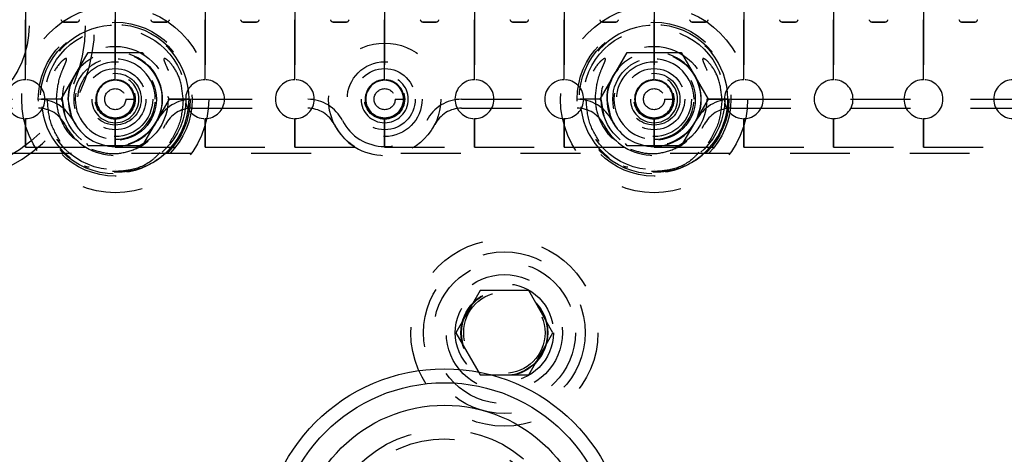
# Model space of a CAD drawing. Header units: inches. Extents: x 1880 to 2363, y -453 to -54.
# Tile 92 of 256: x 1902.968 to 1904.613, y -421.323 to -420.597. Entities that reach past the tile are written whole.
import ezdxf

# ---------------------------------------------------------------- set-up
doc = ezdxf.new("R2010")
doc.units = ezdxf.units.IN
doc.header["$LTSCALE"] = 0.5
doc.header["$MEASUREMENT"] = 0
doc.linetypes.add('HIDDEN', pattern=[0.225, 0.15, -0.075])
doc.layers.add('SID-M-H', color=4, linetype='HIDDEN')
doc.layers.add('SID-M-S', color=105, linetype='Continuous')

msp = doc.modelspace()

# ---------------------------------------------------------------- linework, layer by layer
at = {"layer": 'SID-M-H'}
for p, q in [((1902.97767, -420.69767), (1902.97767, -419.77267)), ((1902.97767, -419.77267), (1902.97767, -420.69767)), ((1903.12767, -419.77267), (1903.12767, -420.69767)), ((1903.12767, -420.69767), (1903.12767, -419.77267)), ((1903.27767, -420.69767), (1903.27767, -419.77267)), ((1903.27767, -419.77267), (1903.27767, -420.69767)), ((1903.42767, -419.77267), (1903.42767, -420.69767)), ((1903.42767, -420.69767), (1903.42767, -419.77267)), ((1903.57767, -420.69767), (1903.57767, -419.77267)), ((1903.57767, -419.77267), (1903.57767, -420.69767)), ((1903.72767, -420.69767), (1903.72767, -419.77267)), ((1903.72767, -419.77267), (1903.72767, -420.69767)), ((1903.87767, -420.69767), (1903.87767, -419.77267)), ((1903.87767, -419.77267), (1903.87767, -420.69767)), ((1904.02767, -420.69767), (1904.02767, -419.77267)), ((1904.02767, -419.77267), (1904.02767, -420.69767)), ((1904.17767, -419.77267), (1904.17767, -420.69767)), ((1904.17767, -420.69767), (1904.17767, -419.77267)), ((1904.32767, -420.69767), (1904.32767, -419.77267)), ((1904.32767, -419.77267), (1904.32767, -420.69767)), ((1904.47767, -419.77267), (1904.47767, -420.69767)), ((1904.47767, -420.69767), (1904.47767, -419.77267)), ((1903.04192, -420.60131), (1903.06341, -420.60131)), ((1903.06341, -420.60131), (1903.04192, -420.60131)), ((1903.19192, -420.60131), (1903.21341, -420.60131)), ((1903.21341, -420.60131), (1903.19192, -420.60131)), ((1903.34192, -420.60131), (1903.36341, -420.60131)), ((1903.36341, -420.60131), (1903.34192, -420.60131)), ((1903.49192, -420.60131), (1903.51341, -420.60131)), ((1903.51341, -420.60131), (1903.49192, -420.60131)), ((1903.64192, -420.60131), (1903.66341, -420.60131)), ((1903.66341, -420.60131), (1903.64192, -420.60131)), ((1903.79192, -420.60131), (1903.81341, -420.60131)), ((1903.81341, -420.60131), (1903.79192, -420.60131)), ((1903.94192, -420.60131), (1903.96341, -420.60131)), ((1903.96341, -420.60131), (1903.94192, -420.60131)), ((1904.09192, -420.60131), (1904.11341, -420.60131)), ((1904.11341, -420.60131), (1904.09192, -420.60131)), ((1904.24192, -420.60131), (1904.26341, -420.60131)), ((1904.26341, -420.60131), (1904.24192, -420.60131)), ((1904.39192, -420.60131), (1904.41341, -420.60131)), ((1904.41341, -420.60131), (1904.39192, -420.60131)), ((1904.54192, -420.60131), (1904.56341, -420.60131)), ((1904.56341, -420.60131), (1904.54192, -420.60131)), ((1903.03748, -420.73017), (1903.08258, -420.65207)), ((1903.08258, -420.65207), (1903.17276, -420.65207)), ((1903.17276, -420.65207), (1903.17523, -420.65634)), ((1903.93748, -420.73017), (1903.98258, -420.65207)), ((1903.98258, -420.65207), (1904.07276, -420.65207)), ((1904.07276, -420.65207), (1904.11785, -420.73017)), ((1903.12767, -420.67899), (1903.12767, -420.67899)), ((1903.57767, -420.67899), (1903.57767, -420.67899)), ((1904.02767, -420.67899), (1904.02767, -420.67899)), ((1903.12767, -420.69867), (1903.12767, -420.69867)), ((1903.57767, -420.69867), (1903.57767, -420.69867)), ((1904.02767, -420.69867), (1904.02767, -420.69867)), ((1902.65611, -420.73027), (1902.99922, -420.73027)), ((1903.01682, -420.73017), (1903.00442, -420.73017)), ((1903.03929, -420.73017), (1903.00455, -420.73017)), ((1903.03942, -420.73017), (1903.01682, -420.73017)), ((1903.04023, -420.73493), (1903.03748, -420.73017)), ((1903.04417, -420.75784), (1903.03942, -420.73017)), ((1903.04867, -420.73017), (1903.05468, -420.7604)), ((1903.14528, -420.73017), (1903.15916, -420.73017)), ((1903.16113, -420.73017), (1903.16113, -420.73017)), ((1903.17097, -420.73017), (1903.17097, -420.73017)), ((1903.21785, -420.73017), (1903.17276, -420.80827)), ((1903.19656, -420.73017), (1903.19656, -420.73017)), ((1903.20641, -420.73017), (1903.20641, -420.73017)), ((1903.2151, -420.7254), (1903.21785, -420.73017)), ((1903.25083, -420.73017), (1903.216, -420.73017)), ((1903.21605, -420.73017), (1903.25079, -420.73017)), ((1903.25092, -420.73017), (1903.21611, -420.73017)), ((1903.25611, -420.73027), (1903.44922, -420.73027)), ((1903.59528, -420.73017), (1903.60916, -420.73017)), ((1903.70611, -420.73027), (1903.89922, -420.73027)), ((1903.91682, -420.73017), (1903.90442, -420.73017)), ((1903.93929, -420.73017), (1903.90455, -420.73017)), ((1903.93942, -420.73017), (1903.91682, -420.73017)), ((1903.94023, -420.73493), (1903.93748, -420.73017)), ((1903.94417, -420.75784), (1903.93942, -420.73017)), ((1903.94867, -420.73017), (1903.95468, -420.7604)), ((1904.04528, -420.73017), (1904.05916, -420.73017)), ((1904.06113, -420.73017), (1904.06113, -420.73017)), ((1904.07097, -420.73017), (1904.07097, -420.73017)), ((1904.11785, -420.73017), (1904.07276, -420.80827)), ((1904.09656, -420.73017), (1904.09656, -420.73017)), ((1904.10641, -420.73017), (1904.10641, -420.73017)), ((1904.15083, -420.73017), (1904.116, -420.73017)), ((1904.11605, -420.73017), (1904.15079, -420.73017)), ((1904.15092, -420.73017), (1904.11611, -420.73017)), ((1904.15611, -420.73027), (1904.64922, -420.73027)), ((1902.65611, -420.74527), (1902.99922, -420.74527)), ((1903.25611, -420.74527), (1903.44922, -420.74527)), ((1903.70611, -420.74527), (1903.89922, -420.74527)), ((1904.15611, -420.74527), (1904.64922, -420.74527)), ((1902.97767, -420.81017), (1902.97767, -420.76267)), ((1902.97767, -420.76267), (1902.97767, -420.81017)), ((1903.05468, -420.7604), (1903.0572, -420.76588)), ((1903.12767, -420.76267), (1903.12767, -420.81017)), ((1903.12767, -420.81017), (1903.12767, -420.76267)), ((1903.27767, -420.81017), (1903.27767, -420.76267)), ((1903.27767, -420.76267), (1903.27767, -420.81017)), ((1903.42767, -420.76267), (1903.42767, -420.81017)), ((1903.42767, -420.81017), (1903.42767, -420.76267)), ((1903.57767, -420.81017), (1903.57767, -420.76267)), ((1903.57767, -420.76267), (1903.57767, -420.81017)), ((1903.72767, -420.81017), (1903.72767, -420.76267)), ((1903.72767, -420.76267), (1903.72767, -420.81017)), ((1903.87767, -420.81017), (1903.87767, -420.76267)), ((1903.87767, -420.76267), (1903.87767, -420.81017)), ((1903.95468, -420.7604), (1903.9572, -420.76588)), ((1904.02767, -420.81017), (1904.02767, -420.76267)), ((1904.02767, -420.76267), (1904.02767, -420.81017)), ((1904.17767, -420.76267), (1904.17767, -420.81017)), ((1904.17767, -420.81017), (1904.17767, -420.76267)), ((1904.32767, -420.81017), (1904.32767, -420.76267)), ((1904.32767, -420.76267), (1904.32767, -420.81017)), ((1904.47767, -420.76267), (1904.47767, -420.81017)), ((1904.47767, -420.81017), (1904.47767, -420.76267)), ((1903.17956, -420.80213), (1903.16113, -420.81143)), ((1904.07956, -420.80213), (1904.06113, -420.81143)), ((1902.82767, -420.81017), (1902.97767, -420.81017)), ((1902.97767, -420.81017), (1903.12767, -420.81017)), ((1903.08258, -420.80827), (1903.08011, -420.80399)), ((1903.17276, -420.80827), (1903.08258, -420.80827)), ((1903.12767, -420.81017), (1903.27767, -420.81017)), ((1903.27767, -420.81017), (1903.42767, -420.81017)), ((1903.42767, -420.81017), (1903.57767, -420.81017)), ((1903.57767, -420.81017), (1903.72767, -420.81017)), ((1903.72767, -420.81017), (1903.87767, -420.81017)), ((1903.87767, -420.81017), (1904.02767, -420.81017)), ((1903.98258, -420.80827), (1903.98011, -420.80399)), ((1904.07276, -420.80827), (1903.98258, -420.80827)), ((1904.02767, -420.81017), (1904.17767, -420.81017)), ((1904.17767, -420.81017), (1904.32767, -420.81017)), ((1904.32767, -420.81017), (1904.47767, -420.81017)), ((1904.47767, -420.81017), (1904.62767, -420.81017)), ((1902.5548, -420.82017), (1903.10054, -420.82017)), ((1903.1548, -420.82017), (1903.55054, -420.82017)), ((1903.6048, -420.82017), (1904.00054, -420.82017)), ((1904.0548, -420.82017), (1904.75054, -420.82017)), ((1903.12767, -420.84828), (1903.12767, -420.84828)), ((1904.02767, -420.84828), (1904.02767, -420.84828)), ((1903.73707, -421.04996), (1903.69648, -421.12027)), ((1903.81826, -421.04996), (1903.73707, -421.04996)), ((1903.85886, -421.12027), (1903.81826, -421.04996)), ((1903.69648, -421.12027), (1903.73707, -421.19058)), ((1903.81826, -421.19058), (1903.85886, -421.12027)), ((1903.73707, -421.19058), (1903.81826, -421.19058))]:
    msp.add_line(p, q, dxfattribs=at)
for centre, radius in [((1902.82767, -420.60767), 0.25), ((1902.82767, -420.60767), 0.156), ((1903.12767, -420.73017), 0.15625), ((1904.02767, -420.73017), 0.15625), ((1903.12767, -420.73017), 0.1285), ((1904.02767, -420.73017), 0.1285), ((1903.12767, -420.73017), 0.125), ((1903.12767, -420.73017), 0.11811), ((1904.02767, -420.73017), 0.125), ((1904.02767, -420.73017), 0.11811), ((1903.57767, -420.73017), 0.09375), ((1903.12767, -420.73017), 0.08825), ((1903.12767, -420.73017), 0.078), ((1904.02767, -420.73017), 0.08825), ((1904.02767, -420.73017), 0.078), ((1903.12767, -420.73017), 0.0689), ((1903.12767, -420.73017), 0.0625), ((1903.57767, -420.73017), 0.0625), ((1904.02767, -420.73017), 0.0689), ((1904.02767, -420.73017), 0.0625), ((1903.12767, -420.73017), 0.05118), ((1903.12767, -420.73017), 0.04331), ((1903.57767, -420.73017), 0.05118), ((1904.02767, -420.73017), 0.05118), ((1904.02767, -420.73017), 0.04331), ((1903.12767, -420.73017), 0.03346), ((1903.12767, -420.73017), 0.0315), ((1903.57767, -420.73017), 0.0335), ((1903.57767, -420.73017), 0.0315), ((1904.02767, -420.73017), 0.03346), ((1904.02767, -420.73017), 0.0315), ((1903.12767, -420.73017), 0.01761), ((1903.57767, -420.73017), 0.01761), ((1904.02767, -420.73017), 0.01761), ((1903.77767, -421.12027), 0.15625), ((1903.77767, -421.12027), 0.135), ((1903.77767, -421.12027), 0.1186), ((1903.77767, -421.12027), 0.097), ((1903.77767, -421.12027), 0.082), ((1903.77767, -421.12027), 0.07247), ((1903.77767, -421.12027), 0.0722), ((1903.77767, -421.12027), 0.07168), ((1903.77767, -421.12027), 0.068), ((1903.67767, -421.48517), 0.203), ((1903.67767, -421.48517), 0.1875)]:
    msp.add_circle(centre, radius, dxfattribs=at)
for centre, radius, start, end in [((1902.82767, -420.60767), 0.2655, 119.31707, 60.68293), ((1903.04192, -420.59631), 0.005, 192.40742, 270), ((1903.04192, -420.59631), 0.005, 192.40742, 270), ((1903.06341, -420.59631), 0.005, 270, 347.59258), ((1903.06341, -420.59631), 0.005, 270, 347.59258), ((1903.19192, -420.59631), 0.005, 192.40742, 270), ((1903.19192, -420.59631), 0.005, 192.40742, 270), ((1903.21341, -420.59631), 0.005, 270, 347.59258), ((1903.21341, -420.59631), 0.005, 270, 347.59258), ((1903.34192, -420.59631), 0.005, 192.40742, 270), ((1903.34192, -420.59631), 0.005, 192.40742, 270), ((1903.36341, -420.59631), 0.005, 270, 347.59258), ((1903.36341, -420.59631), 0.005, 270, 347.59258), ((1903.49192, -420.59631), 0.005, 192.40742, 270), ((1903.49192, -420.59631), 0.005, 192.40742, 270), ((1903.51341, -420.59631), 0.005, 270, 347.59258), ((1903.51341, -420.59631), 0.005, 270, 347.59258), ((1903.64192, -420.59631), 0.005, 192.40742, 270), ((1903.64192, -420.59631), 0.005, 192.40742, 270), ((1903.66341, -420.59631), 0.005, 270, 347.59258), ((1903.66341, -420.59631), 0.005, 270, 347.59258), ((1903.79192, -420.59631), 0.005, 192.40742, 270), ((1903.79192, -420.59631), 0.005, 192.40742, 270), ((1903.81341, -420.59631), 0.005, 270, 347.59258), ((1903.81341, -420.59631), 0.005, 270, 347.59258), ((1903.94192, -420.59631), 0.005, 192.40742, 270), ((1903.94192, -420.59631), 0.005, 192.40742, 270), ((1903.96341, -420.59631), 0.005, 270, 347.59258), ((1903.96341, -420.59631), 0.005, 270, 347.59258), ((1904.09192, -420.59631), 0.005, 192.40742, 270), ((1904.09192, -420.59631), 0.005, 192.40742, 270), ((1904.11341, -420.59631), 0.005, 270, 347.59258), ((1904.11341, -420.59631), 0.005, 270, 347.59258), ((1904.24192, -420.59631), 0.005, 192.40742, 270), ((1904.24192, -420.59631), 0.005, 192.40742, 270), ((1904.26341, -420.59631), 0.005, 270, 347.59258), ((1904.26341, -420.59631), 0.005, 270, 347.59258), ((1904.39192, -420.59631), 0.005, 192.40742, 270), ((1904.39192, -420.59631), 0.005, 192.40742, 270), ((1904.41341, -420.59631), 0.005, 270, 347.59258), ((1904.41341, -420.59631), 0.005, 270, 347.59258), ((1904.54192, -420.59631), 0.005, 192.40742, 270), ((1904.54192, -420.59631), 0.005, 192.40742, 270), ((1904.56341, -420.59631), 0.005, 270, 347.59258), ((1904.56341, -420.59631), 0.005, 270, 347.59258), ((1903.12767, -420.73017), 0.12325, 360, 315.72721), ((1904.02767, -420.73017), 0.12325, 360, 315.72721), ((1903.12767, -420.73017), 0.079, 333.12257, 180), ((1903.12767, -420.73017), 0.07874, 0, 270), ((1904.02767, -420.73017), 0.079, 333.12257, 180), ((1904.02767, -420.73017), 0.07874, 0, 270), ((1903.12767, -420.73017), 0.06693, 0, 270), ((1904.02767, -420.73017), 0.06693, 0, 270), ((1902.97767, -420.73017), 0.0325, 90, 270), ((1902.97767, -420.73017), 0.0325, 270, 90), ((1903.12767, -420.73017), 0.03937, 270, 180), ((1903.12767, -420.73017), 0.0325, 90, 270), ((1903.12767, -420.73017), 0.0315, 90, 180), ((1903.12767, -420.73017), 0.0325, 270, 90), ((1903.12767, -420.73017), 0.0315, 270, 90), ((1903.27767, -420.73017), 0.0325, 90, 270), ((1903.27767, -420.73017), 0.0325, 270, 90), ((1903.42767, -420.73017), 0.0325, 90, 270), ((1903.42767, -420.73017), 0.0325, 270, 90), ((1903.57767, -420.73017), 0.03937, 270, 180), ((1903.57767, -420.73017), 0.0325, 90, 270), ((1903.57767, -420.73017), 0.0315, 90, 180), ((1903.57767, -420.73017), 0.0325, 270, 90), ((1903.57767, -420.73017), 0.0315, 270, 90), ((1903.72767, -420.73017), 0.0325, 90, 270), ((1903.72767, -420.73017), 0.0325, 270, 90), ((1903.87767, -420.73017), 0.0325, 90, 270), ((1903.87767, -420.73017), 0.0325, 270, 90), ((1904.02767, -420.73017), 0.03937, 270, 180), ((1904.02767, -420.73017), 0.0325, 90, 270), ((1904.02767, -420.73017), 0.0315, 90, 180), ((1904.02767, -420.73017), 0.0325, 270, 90), ((1904.02767, -420.73017), 0.0315, 270, 90), ((1904.17767, -420.73017), 0.0325, 90, 270), ((1904.17767, -420.73017), 0.0325, 270, 90), ((1904.32767, -420.73017), 0.0325, 90, 270), ((1904.32767, -420.73017), 0.0325, 270, 90), ((1904.47767, -420.73017), 0.0325, 90, 270), ((1904.47767, -420.73017), 0.0325, 270, 90), ((1904.62767, -420.73017), 0.0325, 90, 270), ((1902.99922, -420.79527), 0.065, 26.87743, 90), ((1903.12767, -420.73017), 0.03937, 180, 270), ((1903.12767, -420.73017), 0.0315, 180, 270), ((1903.12767, -420.73017), 0.07874, 270, 0), ((1903.12767, -420.73017), 0.06693, 270, 0), ((1903.25611, -420.79527), 0.065, 90, 153.12257), ((1903.12767, -420.73017), 0.12325, 315.72721, 0), ((1903.44922, -420.79527), 0.065, 26.87743, 90), ((1903.57767, -420.73017), 0.03937, 180, 270), ((1903.57767, -420.73017), 0.0315, 180, 270), ((1903.70611, -420.79527), 0.065, 90, 153.12257), ((1903.89922, -420.79527), 0.065, 26.87743, 90), ((1904.02767, -420.73017), 0.03937, 180, 270), ((1904.02767, -420.73017), 0.0315, 180, 270), ((1904.02767, -420.73017), 0.07874, 270, 0), ((1904.02767, -420.73017), 0.06693, 270, 0), ((1904.15611, -420.79527), 0.065, 90, 153.12257), ((1904.02767, -420.73017), 0.12325, 315.72721, 0), ((1902.99922, -420.79527), 0.05, 26.87743, 90), ((1903.25611, -420.79527), 0.05, 90, 153.12257), ((1903.44922, -420.79527), 0.05, 26.87743, 90), ((1903.70611, -420.79527), 0.05, 90, 153.12257), ((1903.89922, -420.79527), 0.05, 26.87743, 90), ((1904.15611, -420.79527), 0.05, 90, 153.12257), ((1903.12767, -420.73017), 0.079, 206.87743, 333.12257), ((1903.57767, -420.73017), 0.079, 206.87743, 333.12257), ((1904.02767, -420.73017), 0.079, 206.87743, 333.12257), ((1903.12767, -420.73017), 0.094, 206.87743, 333.12257), ((1903.57767, -420.73017), 0.094, 206.87743, 333.12257), ((1904.02767, -420.73017), 0.094, 206.87743, 333.12257)]:
    msp.add_arc(centre, radius, start, end, dxfattribs=at)
for points, knots in [([(1903.02954, -420.73017), (1903.03055, -420.71833), (1903.03205, -420.70063), (1903.0395, -420.68139), (1903.04361, -420.67212), (1903.04556, -420.66746), (1903.04632, -420.66505), (1903.0465, -420.6638), (1903.04645, -420.66313), (1903.04631, -420.66274), (1903.04607, -420.66248), (1903.04578, -420.66234), (1903.04531, -420.66228), (1903.04413, -420.66253), (1903.0404, -420.6647), (1903.03143, -420.67367), (1903.01971, -420.69341), (1903.0146, -420.71491), (1903.01433, -420.72797), (1903.01429, -420.73017)], [0, 0, 0, 0, 0.2379614, 0.3558648, 0.4139563, 0.4430096, 0.4576723, 0.4650202, 0.468145, 0.4713047, 0.4731896, 0.4750753, 0.4777409, 0.4826796, 0.4989153, 0.5638328, 0.7365381, 0.9556022, 1, 1, 1, 1]), ([(1903.24104, -420.73017), (1903.23998, -420.71892), (1903.23807, -420.69878), (1903.22615, -420.67678), (1903.21657, -420.666), (1903.21176, -420.66277), (1903.21035, -420.66234), (1903.20986, -420.66229), (1903.20946, -420.66237), (1903.20919, -420.66253), (1903.20899, -420.66281), (1903.20884, -420.6633), (1903.20888, -420.66479), (1903.2107, -420.67007), (1903.21656, -420.68261), (1903.22401, -420.70344), (1903.22519, -420.72115), (1903.22579, -420.73017)], [0, 0, 0, 0, 0.2257023, 0.4042496, 0.4931466, 0.5153527, 0.5191338, 0.5229358, 0.5250771, 0.5272378, 0.5291333, 0.5319246, 0.5373757, 0.5588102, 0.6434775, 0.8183439, 1, 1, 1, 1]), ([(1903.92954, -420.73017), (1903.93055, -420.71833), (1903.93205, -420.70063), (1903.9395, -420.68139), (1903.94361, -420.67212), (1903.94556, -420.66746), (1903.94632, -420.66505), (1903.9465, -420.6638), (1903.94645, -420.66313), (1903.94631, -420.66274), (1903.94607, -420.66248), (1903.94578, -420.66234), (1903.94531, -420.66228), (1903.94413, -420.66253), (1903.9404, -420.6647), (1903.93143, -420.67367), (1903.91971, -420.69341), (1903.9146, -420.71491), (1903.91433, -420.72797), (1903.91429, -420.73017)], [0, 0, 0, 0, 0.2379614, 0.3558648, 0.4139563, 0.4430096, 0.4576723, 0.4650202, 0.468145, 0.4713047, 0.4731896, 0.4750753, 0.4777409, 0.4826796, 0.4989153, 0.5638328, 0.7365381, 0.9556022, 1, 1, 1, 1]), ([(1904.14104, -420.73017), (1904.13998, -420.71892), (1904.13807, -420.69878), (1904.12615, -420.67678), (1904.11657, -420.666), (1904.11176, -420.66277), (1904.11035, -420.66234), (1904.10986, -420.66229), (1904.10946, -420.66237), (1904.10919, -420.66253), (1904.10899, -420.66281), (1904.10884, -420.6633), (1904.10888, -420.66479), (1904.1107, -420.67007), (1904.11656, -420.68261), (1904.12401, -420.70344), (1904.12519, -420.72115), (1904.12579, -420.73017)], [0, 0, 0, 0, 0.2257023, 0.4042496, 0.4931466, 0.5153527, 0.5191338, 0.5229358, 0.5250771, 0.5272378, 0.5291333, 0.5319246, 0.5373757, 0.5588102, 0.6434775, 0.8183439, 1, 1, 1, 1]), ([(1903.03588, -420.80084), (1903.02973, -420.79035), (1903.01695, -420.76855), (1903.0152, -420.74328), (1903.01429, -420.73017)], [0, 0, 0, 0, 0.4811833, 1, 1, 1, 1]), ([(1903.02954, -420.73017), (1903.02964, -420.73315), (1903.03006, -420.74653), (1903.03762, -420.7697), (1903.05108, -420.79082), (1903.06266, -420.79805), (1903.06513, -420.7996)], [0, 0, 0, 0, 0.1103256, 0.495314, 0.891973, 1, 1, 1, 1]), ([(1903.08818, -420.81357), (1903.09717, -420.81655), (1903.11615, -420.82284), (1903.14693, -420.81973), (1903.17558, -420.80742), (1903.19842, -420.78647), (1903.21005, -420.76488), (1903.21389, -420.75045), (1903.21505, -420.74405), (1903.21547, -420.74101), (1903.21577, -420.73802), (1903.21594, -420.73579), (1903.21608, -420.73301), (1903.2161, -420.73113), (1903.21611, -420.73017)], [0, 0, 0, 0, 0.1567393, 0.3310772, 0.5021307, 0.6703066, 0.8382693, 0.9026123, 0.9186663, 0.9466697, 0.953668, 0.9686986, 0.983972, 1, 1, 1, 1]), ([(1903.24104, -420.73017), (1903.2401, -420.74327), (1903.23819, -420.76955), (1903.2248, -420.79224), (1903.21809, -420.80362)], [0, 0, 0, 0, 0.4982217, 1, 1, 1, 1]), ([(1903.93588, -420.80084), (1903.92973, -420.79035), (1903.91695, -420.76855), (1903.9152, -420.74328), (1903.91429, -420.73017)], [0, 0, 0, 0, 0.4811833, 1, 1, 1, 1]), ([(1903.92954, -420.73017), (1903.92964, -420.73315), (1903.93006, -420.74653), (1903.93762, -420.7697), (1903.95108, -420.79082), (1903.96266, -420.79805), (1903.96513, -420.7996)], [0, 0, 0, 0, 0.1103256, 0.495314, 0.891973, 1, 1, 1, 1]), ([(1903.98818, -420.81357), (1903.99717, -420.81655), (1904.01615, -420.82284), (1904.04693, -420.81973), (1904.07558, -420.80742), (1904.09842, -420.78647), (1904.11005, -420.76488), (1904.11389, -420.75045), (1904.11505, -420.74405), (1904.11547, -420.74101), (1904.11577, -420.73802), (1904.11594, -420.73579), (1904.11608, -420.73301), (1904.1161, -420.73113), (1904.11611, -420.73017)], [0, 0, 0, 0, 0.1567393, 0.3310772, 0.5021307, 0.6703066, 0.8382693, 0.9026123, 0.9186663, 0.9466697, 0.953668, 0.9686986, 0.983972, 1, 1, 1, 1]), ([(1904.14104, -420.73017), (1904.1401, -420.74327), (1904.13819, -420.76955), (1904.1248, -420.79224), (1904.11809, -420.80362)], [0, 0, 0, 0, 0.4982217, 1, 1, 1, 1]), ([(1903.12767, -420.76954), (1903.12767, -420.76842), (1903.12767, -420.7661), (1903.12767, -420.76346), (1903.12767, -420.76192), (1903.12767, -420.76175), (1903.12767, -420.76166)], [0, 0, 0, 0, 0.2702613, 0.5624294, 0.7897364, 1, 1, 1, 1]), ([(1903.57767, -420.76954), (1903.57767, -420.76842), (1903.57767, -420.7661), (1903.57767, -420.76346), (1903.57767, -420.76192), (1903.57767, -420.76175), (1903.57767, -420.76166)], [0, 0, 0, 0, 0.2702613, 0.5624294, 0.7897364, 1, 1, 1, 1]), ([(1904.02767, -420.76954), (1904.02767, -420.76842), (1904.02767, -420.7661), (1904.02767, -420.76346), (1904.02767, -420.76192), (1904.02767, -420.76175), (1904.02767, -420.76166)], [0, 0, 0, 0, 0.2702613, 0.5624294, 0.7897364, 1, 1, 1, 1]), ([(1903.21592, -420.81621), (1903.2147, -420.81742), (1903.20384, -420.82826), (1903.17931, -420.84437), (1903.13945, -420.85433), (1903.09995, -420.84954), (1903.07155, -420.83852), (1903.06052, -420.82692), (1903.05848, -420.82478)], [0, 0, 0, 0, 0.0296945, 0.2651226, 0.4965645, 0.7242061, 0.9489615, 1, 1, 1, 1]), ([(1904.11592, -420.81621), (1904.1147, -420.81742), (1904.10384, -420.82826), (1904.07931, -420.84437), (1904.03945, -420.85433), (1903.99995, -420.84954), (1903.97155, -420.83852), (1903.96052, -420.82692), (1903.95848, -420.82478)], [0, 0, 0, 0, 0.0296945, 0.2651226, 0.4965645, 0.7242061, 0.9489615, 1, 1, 1, 1]), ([(1903.20235, -420.8193), (1903.19858, -420.82338), (1903.18595, -420.83703), (1903.1578, -420.84958), (1903.13402, -420.85066), (1903.12324, -420.85115)], [0, 0, 0, 0, 0.1888255, 0.6321303, 1, 1, 1, 1]), ([(1904.10235, -420.8193), (1904.09858, -420.82338), (1904.08595, -420.83703), (1904.0578, -420.84958), (1904.03402, -420.85066), (1904.02324, -420.85115)], [0, 0, 0, 0, 0.1888255, 0.6321303, 1, 1, 1, 1]), ([(1903.0839, -420.844), (1903.08152, -420.84377), (1903.07882, -420.84351), (1903.07666, -420.84202), (1903.07641, -420.84184)], [0, 0, 0, 0, 0.8839994, 1, 1, 1, 1]), ([(1903.9839, -420.844), (1903.98152, -420.84377), (1903.97882, -420.84351), (1903.97666, -420.84202), (1903.97641, -420.84184)], [0, 0, 0, 0, 0.8839994, 1, 1, 1, 1])]:
    msp.add_open_spline(points, degree=3, knots=knots, dxfattribs=at)
at = {"layer": 'SID-M-S'}
for radius in [0.3045, 0.28125, 0.24375]:
    msp.add_circle((1903.67767, -421.48517), radius, dxfattribs=at)

doc.saveas('drawing.dxf')
